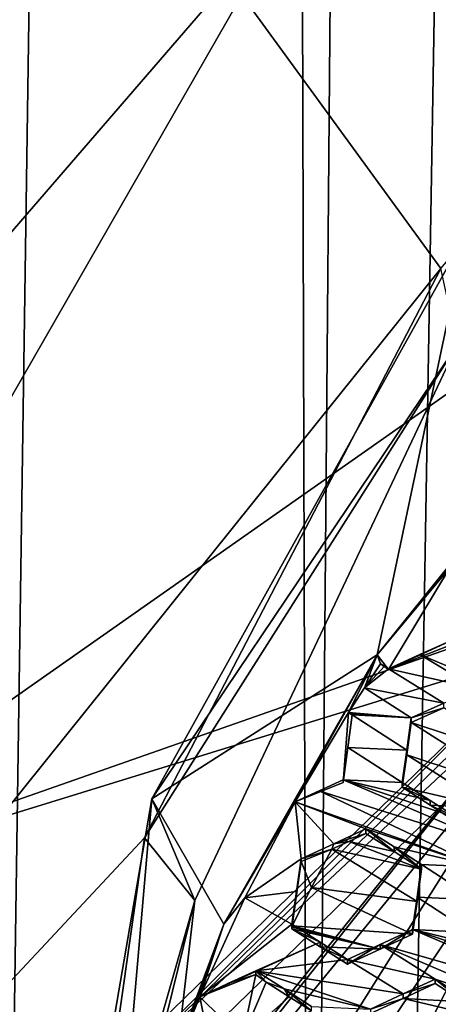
# Model space of a CAD drawing. Header units: metres. Extents: x -28 to 28, y -243 to 28.
# Tile 37 of 147: x -7.59 to -6.04, y -219.13 to -215.48. Entities that reach past the tile are written whole.
import ezdxf

# ---------------------------------------------------------------- set-up
doc = ezdxf.new("R2010")
doc.units = ezdxf.units.M
doc.layers.add('solid_10661043', color=7, linetype='CONTINUOUS')

msp = doc.modelspace()

# ---------------------------------------------------------------- linework, layer by layer
at = {"layer": 'solid_10661043'}
for points in [[(-8.796749, -239.850555, 149.604691), (-7.076779, -32.296349, 120.462425), (-10.953393, -30.718679, 120.170097)], [(-8.883803, -234.662857, 145.140564), (-9.640027, -31.808626, 116.613411), (-4.885979, -33.363503, 116.919937)], [(-8.796749, -239.850555, 149.604691), (-6.468189, -240.147827, 149.682373), (-7.076779, -32.296349, 120.462425)], [(-6.468189, -240.147827, 149.682373), (-2.982479, -33.177227, 120.627815), (-7.076779, -32.296349, 120.462425)], [(-6.468189, -240.147827, 149.682373), (0, -240.141998, 149.723801), (-2.982479, -33.177227, 120.627815)], [(-7.844851, -235.373428, 145.262589), (-8.883803, -234.662857, 145.140564), (-4.885979, -33.363503, 116.919937)], [(-6.610481, -235.649948, 145.324188), (-7.844851, -235.373428, 145.262589), (-4.885979, -33.363503, 116.919937)], [(-3.305357, -235.757614, 145.381073), (-6.610481, -235.649948, 145.324188), (-4.885979, -33.363503, 116.919937)], [(-10.023762, -216.251022, 124.748093), (-10.578897, -150.074173, 114.974297), (-5.708911, -53.593536, 99.810516)], [(-5.645599, -212.603287, 123.564728), (-10.023762, -216.251022, 124.748093), (-5.708911, -53.593536, 99.810516)], [(-6.028765, -216.405304, 134.349167), (0, -209.284256, 132.277649), (-11.453786, -208.963531, 132.502228)], [(-11.355526, -223.03804, 136.270813), (-6.028765, -216.405304, 134.349167), (-11.453786, -208.963531, 132.502228)], [(-3.688202, -211.695923, 125.099075), (-6.575505, -215.061996, 117.909462), (-9.655563, -215.883743, 126.221199)], [(-3.468622, -212.348114, 125.273827), (-3.688202, -211.695923, 125.099075), (-9.655563, -215.883743, 126.221199)], [(-3.499615, -211.722748, 127.220039), (-9.162863, -215.669067, 128.379074), (-4.950876, -212.18187, 127.483177)], [(-9.162512, -215.669907, 128.374115), (-9.162863, -215.669067, 128.379074), (-3.499615, -211.722748, 127.220039)], [(-9.162512, -215.669907, 128.374115), (-3.499615, -211.722748, 127.220039), (-3.499562, -211.72403, 127.215202)], [(-9.162512, -215.669907, 128.374115), (-3.499562, -211.72403, 127.215202), (-8.036794, -214.339554, 127.872185)], [(-3.468608, -212.050461, 126.384644), (-9.081252, -215.989319, 127.440056), (-5.272007, -212.260361, 126.696663)], [(-9.081248, -216.286957, 126.329239), (-9.081252, -215.989319, 127.440056), (-3.468608, -212.050461, 126.384644)], [(-9.081248, -216.286957, 126.329239), (-3.468608, -212.050461, 126.384644), (-3.468622, -212.348114, 125.273827)], [(-5.75, -212.12352, 128.879807), (-6.759584, -212.236908, 130.989807), (-9.959292, -216.189377, 129.969238)], [(-5.75, -212.12352, 128.879807), (-9.959292, -216.189377, 129.969238), (-9.081252, -215.32933, 129.903168)], [(-9.162863, -215.669067, 128.379074), (-7.100542, -213.478027, 127.86512), (-4.950876, -212.18187, 127.483177)], [(-7.924373, -214.242767, 131.527283), (-10.937171, -217.791, 132.478027), (-6.759584, -212.236908, 130.989807)], [(-9.959292, -216.189377, 129.969238), (-6.759584, -212.236908, 130.989807), (-10.937171, -217.791, 132.478027)], [(-5.272007, -212.260361, 126.696663), (-9.403211, -215.650299, 127.604996), (-7.053384, -213.010803, 126.538437)], [(-9.195887, -215.835266, 127.500992), (-9.403211, -215.650299, 127.604996), (-5.272007, -212.260361, 126.696663)], [(-9.081252, -215.989319, 127.440056), (-9.195887, -215.835266, 127.500992), (-5.272007, -212.260361, 126.696663)], [(-9.081248, -216.286957, 126.329239), (-3.468622, -212.348114, 125.273827), (-9.655563, -215.883743, 126.221199)], [(-7.200444, -212.815521, 126.486107), (-10.023762, -216.251022, 124.748093), (-5.645599, -212.603287, 123.564728)], [(-7.200444, -212.815521, 126.486107), (-11.650452, -218.731781, 128.071365), (-10.023762, -216.251022, 124.748093)], [(-11.412658, -218.80632, 128.091339), (-11.650452, -218.731781, 128.071365), (-7.200444, -212.815521, 126.486107)], [(-7.053384, -213.010803, 126.538437), (-11.412658, -218.80632, 128.091339), (-7.200444, -212.815521, 126.486107)], [(-10.949994, -218.52774, 128.407761), (-11.412658, -218.80632, 128.091339), (-7.053384, -213.010803, 126.538437)], [(-10.949994, -218.52774, 128.407761), (-7.053384, -213.010803, 126.538437), (-9.403211, -215.650299, 127.604996)], [(-9.162863, -215.669067, 128.379074), (-8.891034, -215.192764, 128.361725), (-7.100542, -213.478027, 127.86512)], [(-6.575505, -215.061996, 117.909462), (-3.321812, -214.984421, 117.180382), (-8.696975, -218.756622, 118.191139)], [(-5.715565, -217.712433, 117.911346), (-8.696975, -218.756622, 118.191139), (-3.321812, -214.984421, 117.180382)], [(-10.975, -220.152939, 119.273575), (-6.575505, -215.061996, 117.909462), (-8.696975, -218.756622, 118.191139)], [(-9.655563, -215.883743, 126.221199), (-6.575505, -215.061996, 117.909462), (-10.975, -220.152939, 119.273575)], [(-5.967212, -216.686096, 134.406586), (-7.098173, -218.366455, 134.702774), (-5.935808, -216.277771, 134.143112)], [(-6.263885, -217.834595, 130.108582), (-5.935808, -216.277771, 134.143112), (-7.098173, -218.366455, 134.702774)], [(-6.263885, -217.834595, 130.108582), (-5.541527, -216.93718, 129.868118), (-5.935808, -216.277771, 134.143112)], [(-11.355526, -223.03804, 136.270813), (-7.12474, -218.511475, 134.943222), (-6.028765, -216.405304, 134.349167)], [(-6.028765, -216.405304, 134.349167), (-7.12474, -218.511475, 134.943222), (-5.967212, -216.686096, 134.406586)], [(-7.12474, -218.511475, 134.943222), (-6.938918, -218.743362, 134.979416), (-5.967212, -216.686096, 134.406586)], [(-5.967212, -216.686096, 134.406586), (-6.938918, -218.743362, 134.979416), (-7.098173, -218.366455, 134.702774)], [(-5.859993, -217.341583, 129.976471), (-5.541527, -216.93718, 129.868118), (-6.263885, -217.834595, 130.108582)], [(-5.927598, -217.4254, 129.998932), (-5.859993, -217.341583, 129.976471), (-6.263885, -217.834595, 130.108582)], [(-5.927598, -217.4254, 129.998932), (-6.263885, -217.834595, 130.108582), (-5.99392, -217.510178, 130.021652)], [(-5.99392, -217.510178, 130.021652), (-6.263885, -217.834595, 130.108582), (-6.222176, -217.888885, 130.123123)], [(-5.99392, -217.510178, 130.021652), (-6.222176, -217.888885, 130.123123), (-5.982144, -217.792847, 130.097397)], [(-5.715565, -217.712433, 117.911346), (-5.652492, -217.817963, 117.939621), (-8.696975, -218.756622, 118.191139)], [(-6.222176, -217.888885, 130.123123), (-5.982144, -217.777664, 130.154068), (-5.982144, -217.792847, 130.097397)], [(-6.105681, -217.833221, 130.144409), (-5.982144, -217.777664, 130.154068), (-6.222176, -217.888885, 130.123123)], [(-6.105681, -217.833221, 130.144409), (-5.473717, -218.100662, 130.455948), (-5.982144, -217.777664, 130.154068)], [(-5.652492, -217.817963, 117.939621), (-7.318684, -219.435486, 118.373039), (-8.696975, -218.756622, 118.191139)], [(-7.318685, -219.487244, 118.179855), (-7.318684, -219.435486, 118.373039), (-5.652492, -217.817963, 117.939621)], [(-7.318685, -219.487244, 118.179855), (-5.652492, -217.817963, 117.939621), (-5.652492, -217.86972, 117.746437)], [(-6.832017, -218.830139, 130.375336), (-6.263885, -217.834595, 130.108582), (-7.098173, -218.366455, 134.702774)], [(-6.567287, -218.377213, 130.253967), (-6.263885, -217.834595, 130.108582), (-6.832017, -218.830139, 130.375336)], [(-6.567287, -218.377213, 130.253967), (-6.370043, -218.047134, 130.165527), (-6.263885, -217.834595, 130.108582)], [(-6.311547, -217.956482, 130.141235), (-6.263885, -217.834595, 130.108582), (-6.370043, -218.047134, 130.165527)], [(-6.311547, -217.956482, 130.141235), (-6.251832, -217.866898, 130.117233), (-6.263885, -217.834595, 130.108582)], [(-6.222176, -217.888885, 130.123123), (-6.263885, -217.834595, 130.108582), (-6.251832, -217.866898, 130.117233)], [(-6.105681, -217.833221, 130.144409), (-6.222176, -217.888885, 130.123123), (-6.222176, -217.885742, 130.134827)], [(-6.105681, -217.833221, 130.144409), (-6.222176, -217.885742, 130.134827), (-5.897954, -217.958481, 130.264511)], [(-6.105681, -217.833221, 130.144409), (-5.897954, -217.958481, 130.264511), (-5.473717, -218.100662, 130.455948)], [(-7.318685, -219.487244, 118.179855), (-5.652492, -217.86972, 117.746437), (-5.637803, -217.912552, 117.684898)], [(-6.311547, -217.956482, 130.141235), (-6.236982, -217.876343, 130.126038), (-6.251832, -217.866898, 130.117233)], [(-6.311547, -217.956482, 130.141235), (-6.222176, -217.885742, 130.134827), (-6.236982, -217.876343, 130.126038)], [(-6.017519, -218.012421, 130.254608), (-6.222176, -217.885742, 130.134827), (-6.311547, -217.956482, 130.141235)], [(-6.222176, -217.888885, 130.123123), (-6.251832, -217.866898, 130.117233), (-6.236982, -217.876343, 130.126038)], [(-6.236982, -217.876343, 130.126038), (-6.222176, -217.885742, 130.134827), (-6.222176, -217.888885, 130.123123)], [(-6.017519, -218.012421, 130.254608), (-5.897954, -217.958481, 130.264511), (-6.222176, -217.885742, 130.134827)], [(-5.637803, -217.912552, 117.684898), (-8.476583, -221.486069, 118.642418), (-8.50496, -221.460464, 118.708572)], [(-7.318685, -219.487244, 118.179855), (-5.637803, -217.912552, 117.684898), (-8.50496, -221.460464, 118.708572)], [(-5.637803, -217.912552, 117.684898), (-5.602021, -217.980042, 117.67247), (-8.476583, -221.486069, 118.642418)], [(-6.311547, -217.956482, 130.141235), (-6.370043, -218.047134, 130.165527), (-6.137985, -218.066879, 130.244125)], [(-6.017519, -218.012421, 130.254608), (-6.311547, -217.956482, 130.141235), (-6.137985, -218.066879, 130.244125)], [(-7.239349, -219.57193, 118.099014), (-5.602021, -217.980042, 117.67247), (-8.58188, -222.716446, 118.941582)], [(-5.591261, -218.268219, 117.749687), (-8.58188, -222.716446, 118.941582), (-5.602021, -217.980042, 117.67247)], [(-7.239349, -219.57193, 118.099014), (-8.476583, -221.486069, 118.642418), (-5.602021, -217.980042, 117.67247)], [(-6.017519, -218.012421, 130.254608), (-6.137985, -218.066879, 130.244125), (-6.017519, -218.029617, 130.190399)], [(-6.017519, -218.029617, 130.190399), (-6.137985, -218.066879, 130.244125), (-6.137985, -218.084106, 130.179855)], [(-5.708812, -218.226379, 130.374039), (-6.017519, -218.029617, 130.190399), (-6.137985, -218.084106, 130.179855)], [(-6.567287, -218.377213, 130.253967), (-6.390015, -218.306274, 130.23497), (-6.370043, -218.047134, 130.165527)], [(-6.370043, -218.047134, 130.165527), (-6.390015, -218.306274, 130.23497), (-6.356103, -218.057465, 130.168289)], [(-6.390015, -218.306274, 130.23497), (-6.373127, -218.176529, 130.223587), (-6.356103, -218.056, 130.173782)], [(-6.356103, -218.057465, 130.168289), (-6.390015, -218.306274, 130.23497), (-6.356103, -218.056, 130.173782)], [(-6.154957, -218.18692, 130.294235), (-6.356103, -218.056, 130.173782), (-6.373127, -218.176529, 130.223587)], [(-6.363084, -218.051559, 130.169647), (-6.370043, -218.047134, 130.165527), (-6.356103, -218.057465, 130.168289)], [(-6.137985, -218.066879, 130.244125), (-6.370043, -218.047134, 130.165527), (-6.363084, -218.051559, 130.169647)], [(-6.363084, -218.051559, 130.169647), (-6.356103, -218.057465, 130.168289), (-6.356103, -218.056, 130.173782)], [(-6.137985, -218.066879, 130.244125), (-6.363084, -218.051559, 130.169647), (-6.356103, -218.056, 130.173782)], [(-6.137985, -218.066879, 130.244125), (-6.356103, -218.056, 130.173782), (-6.154957, -218.18692, 130.294235)], [(-6.137985, -218.084106, 130.179855), (-6.137985, -218.066879, 130.244125), (-6.154957, -218.18692, 130.294235)], [(-6.154957, -218.204117, 130.230011), (-5.725747, -218.346039, 130.424454), (-6.137985, -218.084106, 130.179855)], [(-6.154957, -218.204117, 130.230011), (-6.137985, -218.084106, 130.179855), (-6.154957, -218.18692, 130.294235)], [(-5.708812, -218.226379, 130.374039), (-6.137985, -218.084106, 130.179855), (-5.725747, -218.346039, 130.424454)], [(-6.390015, -218.306274, 130.23497), (-6.390015, -218.296249, 130.2724), (-6.373127, -218.176529, 130.223587)], [(-6.171897, -218.306885, 130.343643), (-6.373127, -218.176529, 130.223587), (-6.390015, -218.296249, 130.2724)], [(-6.154957, -218.18692, 130.294235), (-6.373127, -218.176529, 130.223587), (-6.171897, -218.306885, 130.343643)], [(-6.154957, -218.204117, 130.230011), (-6.154957, -218.18692, 130.294235), (-6.171897, -218.306885, 130.343643)], [(-6.154957, -218.204117, 130.230011), (-6.171897, -218.324081, 130.279465), (-5.845182, -218.400253, 130.413269)], [(-6.154957, -218.204117, 130.230011), (-6.171897, -218.306885, 130.343643), (-6.171897, -218.324081, 130.279465)], [(-6.154957, -218.204117, 130.230011), (-5.845182, -218.400253, 130.413269), (-5.725747, -218.346039, 130.424454)], [(-5.591261, -218.268219, 117.749687), (-8.13539, -223.202301, 117.590561), (-8.58188, -222.716446, 118.941582)], [(-5.591261, -218.268219, 117.749687), (-5.300373, -218.985519, 116.46067), (-8.13539, -223.202301, 117.590561)], [(-6.567287, -218.377213, 130.253967), (-6.390015, -218.296249, 130.2724), (-6.390015, -218.306274, 130.23497)], [(-6.478318, -218.336548, 130.263336), (-6.390015, -218.296249, 130.2724), (-6.567287, -218.377213, 130.253967)], [(-6.478318, -218.336548, 130.263336), (-5.760936, -218.564682, 130.584839), (-6.390015, -218.296249, 130.2724)], [(-5.760936, -218.564682, 130.584839), (-5.965777, -218.437988, 130.465454), (-6.390015, -218.296249, 130.2724)], [(-6.067746, -218.373138, 130.405197), (-6.390015, -218.296249, 130.2724), (-5.965777, -218.437988, 130.465454)], [(-6.171897, -218.306885, 130.343643), (-6.390015, -218.296249, 130.2724), (-6.067746, -218.373138, 130.405197)], [(-6.171897, -218.324081, 130.279465), (-6.171897, -218.306885, 130.343643), (-6.067746, -218.373138, 130.405197)], [(-6.067756, -218.390289, 130.34111), (-5.845182, -218.400253, 130.413269), (-6.171897, -218.324081, 130.279465)], [(-6.067756, -218.390289, 130.34111), (-6.171897, -218.324081, 130.279465), (-6.067746, -218.373138, 130.405197)], [(-6.478318, -218.336548, 130.263336), (-6.567287, -218.377213, 130.253967), (-5.881587, -218.619751, 130.572449)], [(-6.478318, -218.336548, 130.263336), (-5.881587, -218.619751, 130.572449), (-5.760936, -218.564682, 130.584839)], [(-6.938918, -218.743362, 134.979416), (-7.5, -220.705795, 135.329605), (-7.098173, -218.366455, 134.702774)], [(-7.231935, -219.899292, 130.661804), (-7.098173, -218.366455, 134.702774), (-7.5, -220.705795, 135.329605)], [(-7.231935, -219.899292, 130.661804), (-6.832017, -218.830139, 130.375336), (-7.098173, -218.366455, 134.702774)], [(-6.754286, -218.733292, 130.34938), (-6.567287, -218.377213, 130.253967), (-6.832017, -218.830139, 130.375336)], [(-6.545856, -218.588074, 130.352737), (-6.567287, -218.377213, 130.253967), (-6.754286, -218.733292, 130.34938)], [(-6.305824, -218.478073, 130.37912), (-5.881587, -218.619751, 130.572449), (-6.567287, -218.377213, 130.253967)], [(-6.425169, -218.532715, 130.366226), (-6.305824, -218.478073, 130.37912), (-6.567287, -218.377213, 130.253967)], [(-6.425169, -218.532715, 130.366226), (-6.567287, -218.377213, 130.253967), (-6.545856, -218.588074, 130.352737)], [(-6.067756, -218.390289, 130.34111), (-6.067746, -218.373138, 130.405197), (-5.965777, -218.437988, 130.465454)], [(-6.067756, -218.390289, 130.34111), (-5.965777, -218.437988, 130.465454), (-5.965777, -218.455139, 130.401459)], [(-6.067756, -218.390289, 130.34111), (-5.965777, -218.455139, 130.401459), (-5.845182, -218.400253, 130.413269)], [(-6.425169, -218.532715, 130.366226), (-6.305824, -218.495285, 130.314926), (-6.305824, -218.478073, 130.37912)], [(-6.425169, -218.532715, 130.366226), (-6.368979, -218.524185, 130.308121), (-6.305824, -218.495285, 130.314926)], [(-6.368979, -218.524185, 130.308121), (-6.201495, -218.561661, 130.376511), (-6.305824, -218.495285, 130.314926)], [(-6.201506, -218.544479, 130.440598), (-5.881587, -218.619751, 130.572449), (-6.305824, -218.478073, 130.37912)], [(-6.201495, -218.561661, 130.376511), (-6.201506, -218.544479, 130.440598), (-6.305824, -218.478073, 130.37912)], [(-6.305824, -218.495285, 130.314926), (-6.201495, -218.561661, 130.376511), (-6.305824, -218.478073, 130.37912)], [(-11.355526, -223.03804, 136.270813), (-7.457942, -220.850571, 135.579025), (-7.12474, -218.511475, 134.943222)], [(-7.12474, -218.511475, 134.943222), (-7.457942, -220.850571, 135.579025), (-6.938918, -218.743362, 134.979416)], [(-6.425169, -218.532715, 130.366226), (-6.545856, -218.588074, 130.352737), (-6.432501, -218.553284, 130.301147)], [(-6.368979, -218.524185, 130.308121), (-6.432501, -218.553284, 130.301147), (-6.099705, -218.626419, 130.436569)], [(-6.425169, -218.532715, 130.366226), (-6.432501, -218.553284, 130.301147), (-6.368979, -218.524185, 130.308121)], [(-6.368979, -218.524185, 130.308121), (-6.099705, -218.626419, 130.436569), (-6.201495, -218.561661, 130.376511)], [(-6.507041, -218.694122, 130.338882), (-6.432501, -218.553284, 130.301147), (-6.545856, -218.598648, 130.313309)], [(-6.545856, -218.588074, 130.352737), (-6.545856, -218.598648, 130.313309), (-6.432501, -218.553284, 130.301147)], [(-6.116665, -218.74707, 130.484039), (-6.432501, -218.553284, 130.301147), (-6.507041, -218.694122, 130.338882)], [(-6.116665, -218.74707, 130.484039), (-6.099705, -218.626419, 130.436569), (-6.432501, -218.553284, 130.301147)], [(-6.099705, -218.609268, 130.50058), (-5.881587, -218.619751, 130.572449), (-6.201506, -218.544479, 130.440598)], [(-6.099705, -218.626419, 130.436569), (-6.099705, -218.609268, 130.50058), (-6.201506, -218.544479, 130.440598)], [(-6.201495, -218.561661, 130.376511), (-6.099705, -218.626419, 130.436569), (-6.201506, -218.544479, 130.440598)], [(-6.545856, -218.588074, 130.352737), (-6.754286, -218.733292, 130.34938), (-6.562813, -218.708939, 130.399368)], [(-6.578278, -218.836533, 130.377045), (-6.507041, -218.694122, 130.338882), (-6.545856, -218.598648, 130.313309)], [(-6.562813, -218.708939, 130.399368), (-6.578278, -218.836533, 130.377045), (-6.545856, -218.598648, 130.313309)], [(-6.545856, -218.588074, 130.352737), (-6.562813, -218.708939, 130.399368), (-6.545856, -218.598648, 130.313309)], [(-6.116665, -218.729935, 130.548019), (-5.89855, -218.740295, 130.620316), (-6.099705, -218.609268, 130.50058)], [(-6.116665, -218.74707, 130.484039), (-6.099705, -218.609268, 130.50058), (-6.099705, -218.626419, 130.436569)], [(-6.116665, -218.729935, 130.548019), (-6.099705, -218.609268, 130.50058), (-6.116665, -218.74707, 130.484039)], [(-6.099705, -218.609268, 130.50058), (-5.89855, -218.740295, 130.620316), (-5.881587, -218.619751, 130.572449)], [(-6.562813, -218.708939, 130.399368), (-6.754286, -218.733292, 130.34938), (-6.579767, -218.829941, 130.445328)], [(-6.562813, -218.708939, 130.399368), (-6.579767, -218.829941, 130.445328), (-6.578278, -218.836533, 130.377045)], [(-6.578278, -218.836533, 130.377045), (-6.133617, -218.867844, 130.530807), (-6.507041, -218.694122, 130.338882)], [(-6.116665, -218.74707, 130.484039), (-6.507041, -218.694122, 130.338882), (-6.133617, -218.867844, 130.530807)], [(-7.318684, -219.435486, 118.373039), (-8.62681, -221.377167, 118.893311), (-8.696975, -218.756622, 118.191139)], [(-6.938918, -218.743362, 134.979416), (-7.20031, -220.990677, 135.587311), (-7.5, -220.705795, 135.329605)], [(-7.457942, -220.850571, 135.579025), (-7.20031, -220.990677, 135.587311), (-6.938918, -218.743362, 134.979416)], [(-6.754286, -218.733292, 130.34938), (-6.832017, -218.830139, 130.375336), (-6.920612, -219.098831, 130.447327)], [(-6.754286, -218.733292, 130.34938), (-6.920612, -219.098831, 130.447327), (-6.579767, -218.829941, 130.445328)], [(-6.116665, -218.729935, 130.548019), (-6.133617, -218.867844, 130.530807), (-6.133617, -218.850708, 130.594757)], [(-6.116665, -218.729935, 130.548019), (-6.133617, -218.850708, 130.594757), (-5.915499, -218.860947, 130.667465)], [(-6.116665, -218.729935, 130.548019), (-6.116665, -218.74707, 130.484039), (-6.133617, -218.867844, 130.530807)], [(-6.116665, -218.729935, 130.548019), (-5.915499, -218.860947, 130.667465), (-5.89855, -218.740295, 130.620316)], [(-7.032395, -219.380966, 130.522919), (-6.832017, -218.830139, 130.375336), (-7.231935, -219.899292, 130.661804)], [(-7.032395, -219.380966, 130.522919), (-6.967452, -219.212784, 130.477859), (-6.832017, -218.830139, 130.375336)], [(-6.920612, -219.098831, 130.447327), (-6.832017, -218.830139, 130.375336), (-6.967452, -219.212784, 130.477859)], [(-6.920612, -219.098831, 130.447327), (-6.47512, -218.896683, 130.506516), (-6.579767, -218.829941, 130.445328)], [(-6.579767, -218.847168, 130.381058), (-6.579767, -218.829941, 130.445328), (-6.47512, -218.896683, 130.506516)], [(-6.579022, -218.841843, 130.379044), (-6.579767, -218.829941, 130.445328), (-6.579767, -218.847168, 130.381058)], [(-6.579022, -218.841843, 130.379044), (-6.578278, -218.836533, 130.377045), (-6.579767, -218.829941, 130.445328)], [(-6.579022, -218.841843, 130.379044), (-6.579767, -218.847168, 130.381058), (-6.2528, -218.92276, 130.516586)], [(-6.475133, -218.913864, 130.442337), (-6.2528, -218.92276, 130.516586), (-6.579767, -218.847168, 130.381058)], [(-6.475133, -218.913864, 130.442337), (-6.579767, -218.847168, 130.381058), (-6.47512, -218.896683, 130.506516)], [(-6.579022, -218.841843, 130.379044), (-6.2528, -218.92276, 130.516586), (-6.578278, -218.836533, 130.377045)], [(-6.578278, -218.836533, 130.377045), (-6.2528, -218.92276, 130.516586), (-6.133617, -218.867844, 130.530807)], [(-6.252801, -218.905609, 130.580597), (-5.50428, -219.119064, 130.907089), (-6.133617, -218.850708, 130.594757)], [(-6.2528, -218.92276, 130.516586), (-6.252801, -218.905609, 130.580597), (-6.133617, -218.850708, 130.594757)], [(-6.133617, -218.867844, 130.530807), (-6.2528, -218.92276, 130.516586), (-6.133617, -218.850708, 130.594757)], [(-5.70938, -218.992279, 130.788467), (-6.133617, -218.850708, 130.594757), (-5.50428, -219.119064, 130.907089)], [(-5.810904, -218.927582, 130.728882), (-5.915499, -218.860947, 130.667465), (-6.133617, -218.850708, 130.594757)], [(-5.810904, -218.927582, 130.728882), (-6.133617, -218.850708, 130.594757), (-5.70938, -218.992279, 130.788467)], [(-6.920612, -219.098831, 130.447327), (-6.713695, -219.002777, 130.474625), (-6.47512, -218.896683, 130.506516)], [(-6.713695, -219.002777, 130.474625), (-6.373648, -218.961395, 130.565811), (-6.47512, -218.896683, 130.506516)], [(-6.475133, -218.913864, 130.442337), (-6.47512, -218.896683, 130.506516), (-6.373648, -218.961395, 130.565811)], [(-6.373648, -218.978561, 130.50174), (-6.373648, -218.961395, 130.565811), (-6.252801, -218.905609, 130.580597)], [(-6.049427, -219.033279, 130.69873), (-6.252801, -218.905609, 130.580597), (-6.373648, -218.961395, 130.565811)], [(-6.2528, -218.92276, 130.516586), (-6.373648, -218.978561, 130.50174), (-6.252801, -218.905609, 130.580597)], [(-6.252801, -218.905609, 130.580597), (-5.625189, -219.174805, 130.892563), (-5.50428, -219.119064, 130.907089)], [(-6.049427, -219.033279, 130.69873), (-5.625189, -219.174805, 130.892563), (-6.252801, -218.905609, 130.580597)], [(-6.475133, -218.913864, 130.442337), (-6.373648, -218.961395, 130.565811), (-6.373648, -218.978561, 130.50174)], [(-6.475133, -218.913864, 130.442337), (-6.373648, -218.978561, 130.50174), (-6.2528, -218.92276, 130.516586)], [(-6.713695, -219.002777, 130.474625), (-6.16854, -219.088318, 130.683929), (-6.373648, -218.961395, 130.565811)], [(-6.049427, -219.033279, 130.69873), (-6.373648, -218.961395, 130.565811), (-6.16854, -219.088318, 130.683929)], [(-5.300373, -218.985519, 116.46067), (-8.100316, -223.22435, 117.544586), (-8.13539, -223.202301, 117.590561)], [(-5.300373, -218.985519, 116.46067), (-8.043475, -223.244019, 117.530037), (-8.100316, -223.22435, 117.544586)], [(-5.300373, -218.985519, 116.46067), (-5.242968, -219.076813, 116.413437), (-8.043475, -223.244019, 117.530037)], [(-6.816491, -219.050461, 130.461197), (-6.713695, -219.002777, 130.474625), (-6.920612, -219.098831, 130.447327)], [(-6.816491, -219.050461, 130.461197), (-6.920612, -219.098831, 130.447327), (-6.713695, -219.016037, 130.42514)], [(-6.764223, -219.253799, 130.488846), (-6.713695, -219.016037, 130.42514), (-6.920612, -219.098831, 130.447327)], [(-6.816491, -219.050461, 130.461197), (-6.713695, -219.016037, 130.42514), (-6.713695, -219.002777, 130.474625)], [(-6.764223, -219.253799, 130.488846), (-6.675147, -219.044617, 130.4328), (-6.713695, -219.016037, 130.42514)], [(-6.713695, -219.002777, 130.474625), (-6.289457, -219.144302, 130.668488), (-6.16854, -219.088318, 130.683929)], [(-6.608927, -219.069672, 130.535599), (-6.289457, -219.144302, 130.668488), (-6.713695, -219.002777, 130.474625)], [(-6.675147, -219.044617, 130.4328), (-6.608927, -219.069672, 130.535599), (-6.713695, -219.002777, 130.474625)], [(-6.713695, -219.016037, 130.42514), (-6.675147, -219.044617, 130.4328), (-6.713695, -219.002777, 130.474625)], [(-6.764223, -219.253799, 130.488846), (-6.590217, -219.098816, 130.4823), (-6.675147, -219.044617, 130.4328)], [(-6.675147, -219.044617, 130.4328), (-6.590217, -219.098816, 130.4823), (-6.608927, -219.069672, 130.535599)], [(-6.049427, -219.050369, 130.634918), (-6.049427, -219.033279, 130.69873), (-6.16854, -219.088318, 130.683929)], [(-6.16854, -219.105438, 130.620041), (-6.049427, -219.050369, 130.634918), (-6.16854, -219.088318, 130.683929)], [(-5.944661, -219.117157, 130.696243), (-6.049427, -219.050369, 130.634918), (-6.16854, -219.105438, 130.620041)], [(-5.944675, -219.100082, 130.759964), (-5.625189, -219.174805, 130.892563), (-6.049427, -219.033279, 130.69873)], [(-5.944661, -219.117157, 130.696243), (-6.049427, -219.033279, 130.69873), (-6.049427, -219.050369, 130.634918)], [(-5.944661, -219.117157, 130.696243), (-5.944675, -219.100082, 130.759964), (-6.049427, -219.033279, 130.69873)], [(-5.242968, -219.076813, 116.413437), (8.043475, -227.407623, 118.645668), (-8.043475, -223.244019, 117.530037)], [(-6.608927, -219.069672, 130.535599), (-6.507575, -219.134384, 130.594543), (-6.289457, -219.144302, 130.668488)], [(-6.608927, -219.069672, 130.535599), (-6.507575, -219.151566, 130.530426), (-6.507575, -219.134384, 130.594543)], [(-6.590217, -219.098816, 130.4823), (-6.507575, -219.151566, 130.530426), (-6.608927, -219.069672, 130.535599)], [(-6.16854, -219.105438, 130.620041), (-6.16854, -219.088318, 130.683929), (-6.289457, -219.144302, 130.668488)], [(-6.920612, -219.098831, 130.447327), (-6.967452, -219.212784, 130.477859), (-6.846274, -219.465668, 130.545624)], [(-6.764223, -219.253799, 130.488846), (-6.920612, -219.098831, 130.447327), (-6.846274, -219.465668, 130.545624)], [(-6.764223, -219.253799, 130.488846), (-6.507575, -219.151566, 130.530426), (-6.590217, -219.098816, 130.4823)], [(-6.289457, -219.161453, 130.604523), (-6.16854, -219.105438, 130.620041), (-6.289457, -219.144302, 130.668488)], [(-5.843307, -219.181793, 130.755554), (-6.16854, -219.105438, 130.620041), (-6.289457, -219.161453, 130.604523)], [(-5.944661, -219.117157, 130.696243), (-6.16854, -219.105438, 130.620041), (-5.843307, -219.181793, 130.755554)]]:
    msp.add_3dface(points, dxfattribs=at)

doc.saveas('drawing.dxf')
